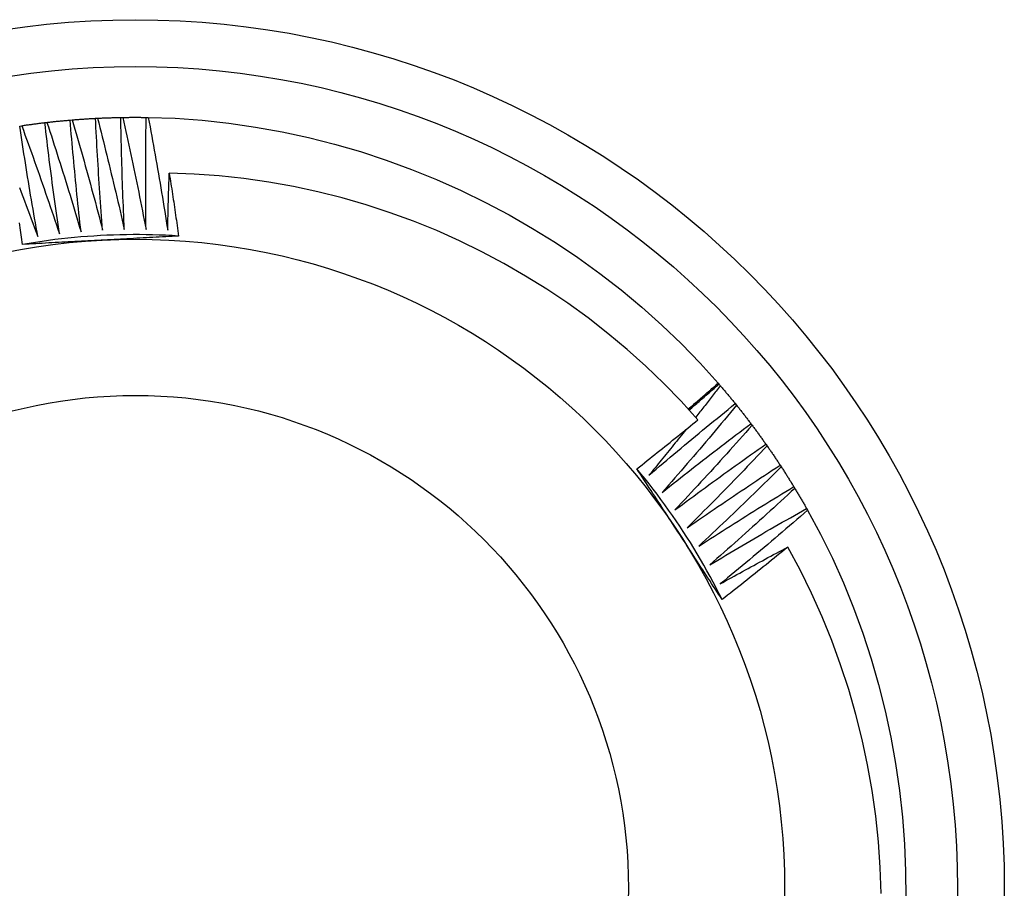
# Model space of a CAD drawing. Header units: inches. Extents: x 7.3 to 107, y 7.4 to 69.5.
# Tile 8 of 55: x 50.911 to 51.111, y 32.767 to 32.944. Entities that reach past the tile are written whole.
import ezdxf

# ---------------------------------------------------------------- set-up
doc = ezdxf.new("R2010")
doc.units = ezdxf.units.IN
doc.header["$LTSCALE"] = 6.835203
doc.header["$MEASUREMENT"] = 0
doc.layers.add('Visible Edges(ANSI)', color=7, linetype='Continuous', lineweight=25)
doc.layers.add('Visible Tangent Edges(ANSI)', color=7, linetype='Continuous', lineweight=25)

msp = doc.modelspace()

# ---------------------------------------------------------------- linework, layer by layer
at = {"layer": 'Visible Edges(ANSI)'}
for p, q in [((50.91066, 32.92269), (50.91107, 32.92276)), ((50.91578, 32.92338), (50.91619, 32.92343)), ((50.92092, 32.92391), (50.92134, 32.92394)), ((50.92608, 32.92426), (50.9265, 32.92428)), ((50.93124, 32.92444), (50.93166, 32.92445)), ((50.93641, 32.92446), (50.93683, 32.92445)), ((51.05286, 32.87031), (51.05303, 32.87011)), ((51.05303, 32.87011), (51.05331, 32.8698)), ((51.05635, 32.86615), (51.05661, 32.86582)), ((51.05953, 32.86207), (51.05978, 32.86174)), ((51.06258, 32.8579), (51.06282, 32.85755)), ((51.06549, 32.85362), (51.06571, 32.85327)), ((51.06825, 32.84926), (51.06847, 32.8489)), ((51.07087, 32.8448), (51.07108, 32.84444))]:
    msp.add_line(p, q, dxfattribs=at)
at = {"layer": 'Visible Edges(ANSI)', "flags": 128}
for points in [[(50.91437, 32.90016), (50.9142, 32.90109), (50.91403, 32.90203), (50.91386, 32.90297), (50.9137, 32.9039), (50.91354, 32.90484), (50.91337, 32.90578), (50.91321, 32.90672), (50.91305, 32.90765), (50.91289, 32.90859), (50.91274, 32.90953), (50.91258, 32.91047), (50.91243, 32.91141), (50.91227, 32.91235), (50.91212, 32.91329), (50.91197, 32.91423), (50.91182, 32.91517), (50.91167, 32.91611), (50.91152, 32.91705), (50.91137, 32.91799), (50.91123, 32.91893), (50.91108, 32.91987), (50.91094, 32.92081), (50.9108, 32.92175), (50.91066, 32.92269)], [(50.91107, 32.92276), (50.91127, 32.92278), (50.91146, 32.92281), (50.91166, 32.92284), (50.91185, 32.92287), (50.91205, 32.9229), (50.91225, 32.92293), (50.91244, 32.92295), (50.91264, 32.92298), (50.91283, 32.92301), (50.91303, 32.92303), (50.91323, 32.92306), (50.91342, 32.92309), (50.91362, 32.92311), (50.91381, 32.92314), (50.91401, 32.92316), (50.91421, 32.92319), (50.9144, 32.92321), (50.9146, 32.92324), (50.9148, 32.92326), (50.91499, 32.92329), (50.91519, 32.92331), (50.91539, 32.92333), (50.91558, 32.92336), (50.91578, 32.92338)], [(50.91107, 32.92276), (50.9114, 32.92184), (50.91173, 32.92093), (50.91207, 32.92002), (50.91239, 32.9191), (50.91272, 32.91819), (50.91305, 32.91727), (50.91338, 32.91636), (50.9137, 32.91544), (50.91402, 32.91453), (50.91435, 32.91361), (50.91467, 32.9127), (50.91499, 32.91178), (50.91531, 32.91086), (50.91563, 32.90994), (50.91594, 32.90902), (50.91626, 32.9081), (50.91657, 32.90719), (50.91689, 32.90627), (50.9172, 32.90535), (50.91751, 32.90442), (50.91782, 32.9035), (50.91813, 32.90258), (50.91844, 32.90166), (50.91874, 32.90074)], [(50.91874, 32.90074), (50.91861, 32.90168), (50.91847, 32.90262), (50.91834, 32.90356), (50.9182, 32.9045), (50.91807, 32.90545), (50.91794, 32.90639), (50.91781, 32.90733), (50.91768, 32.90827), (50.91755, 32.90922), (50.91743, 32.91016), (50.9173, 32.9111), (50.91718, 32.91205), (50.91705, 32.91299), (50.91693, 32.91394), (50.91681, 32.91488), (50.91669, 32.91582), (50.91657, 32.91677), (50.91646, 32.91771), (50.91634, 32.91866), (50.91623, 32.9196), (50.91611, 32.92055), (50.916, 32.92149), (50.91589, 32.92244), (50.91578, 32.92338)], [(50.91619, 32.92343), (50.91639, 32.92346), (50.91659, 32.92348), (50.91678, 32.9235), (50.91698, 32.92352), (50.91718, 32.92354), (50.91738, 32.92356), (50.91757, 32.92359), (50.91777, 32.92361), (50.91797, 32.92363), (50.91816, 32.92365), (50.91836, 32.92367), (50.91856, 32.92369), (50.91875, 32.92371), (50.91895, 32.92373), (50.91915, 32.92374), (50.91934, 32.92376), (50.91954, 32.92378), (50.91974, 32.9238), (50.91994, 32.92382), (50.92013, 32.92384), (50.92033, 32.92385), (50.92053, 32.92387), (50.92072, 32.92389), (50.92092, 32.9239)], [(50.91619, 32.92343), (50.9165, 32.92251), (50.9168, 32.92159), (50.9171, 32.92066), (50.9174, 32.91974), (50.9177, 32.91882), (50.91799, 32.91789), (50.91829, 32.91697), (50.91858, 32.91604), (50.91888, 32.91511), (50.91917, 32.91419), (50.91946, 32.91326), (50.91975, 32.91233), (50.92004, 32.91141), (50.92033, 32.91048), (50.92061, 32.90955), (50.9209, 32.90862), (50.92118, 32.90769), (50.92147, 32.90676), (50.92175, 32.90583), (50.92203, 32.9049), (50.92231, 32.90397), (50.92259, 32.90304), (50.92286, 32.90211), (50.92314, 32.90117)], [(50.92314, 32.90117), (50.92303, 32.90212), (50.92293, 32.90307), (50.92282, 32.90401), (50.92272, 32.90496), (50.92262, 32.9059), (50.92252, 32.90685), (50.92242, 32.9078), (50.92232, 32.90874), (50.92223, 32.90969), (50.92213, 32.91064), (50.92204, 32.91158), (50.92194, 32.91253), (50.92185, 32.91348), (50.92176, 32.91442), (50.92167, 32.91537), (50.92158, 32.91632), (50.9215, 32.91727), (50.92141, 32.91822), (50.92133, 32.91916), (50.92124, 32.92011), (50.92116, 32.92106), (50.92108, 32.92201), (50.921, 32.92296), (50.92092, 32.92391)], [(50.92134, 32.92394), (50.92154, 32.92396), (50.92173, 32.92397), (50.92193, 32.92399), (50.92213, 32.924), (50.92233, 32.92402), (50.92252, 32.92403), (50.92272, 32.92405), (50.92292, 32.92406), (50.92311, 32.92408), (50.92331, 32.92409), (50.92351, 32.9241), (50.92371, 32.92412), (50.9239, 32.92413), (50.9241, 32.92414), (50.9243, 32.92416), (50.9245, 32.92417), (50.92469, 32.92418), (50.92489, 32.92419), (50.92509, 32.9242), (50.92529, 32.92421), (50.92549, 32.92423), (50.92568, 32.92424), (50.92588, 32.92425), (50.92608, 32.92426)], [(50.92134, 32.92394), (50.92161, 32.92301), (50.92188, 32.92208), (50.92215, 32.92114), (50.92242, 32.92021), (50.92269, 32.91928), (50.92295, 32.91834), (50.92322, 32.91741), (50.92348, 32.91647), (50.92375, 32.91554), (50.92401, 32.9146), (50.92427, 32.91367), (50.92453, 32.91273), (50.92478, 32.91179), (50.92504, 32.91086), (50.9253, 32.90992), (50.92555, 32.90898), (50.92581, 32.90804), (50.92606, 32.90711), (50.92631, 32.90617), (50.92656, 32.90523), (50.92681, 32.90429), (50.92706, 32.90335), (50.9273, 32.90241), (50.92755, 32.90147)], [(50.92755, 32.90147), (50.92747, 32.90241), (50.9274, 32.90336), (50.92733, 32.90431), (50.92725, 32.90526), (50.92718, 32.90621), (50.92712, 32.90716), (50.92705, 32.90811), (50.92698, 32.90906), (50.92692, 32.91001), (50.92685, 32.91096), (50.92679, 32.91191), (50.92673, 32.91286), (50.92667, 32.91381), (50.92661, 32.91476), (50.92655, 32.91571), (50.92649, 32.91666), (50.92644, 32.91761), (50.92638, 32.91856), (50.92633, 32.91951), (50.92628, 32.92046), (50.92622, 32.92141), (50.92617, 32.92236), (50.92613, 32.92331), (50.92608, 32.92426)], [(50.9265, 32.92428), (50.92669, 32.92429), (50.92689, 32.9243), (50.92709, 32.92431), (50.92729, 32.92432), (50.92749, 32.92433), (50.92768, 32.92433), (50.92788, 32.92434), (50.92808, 32.92435), (50.92828, 32.92436), (50.92847, 32.92437), (50.92867, 32.92437), (50.92887, 32.92438), (50.92907, 32.92439), (50.92927, 32.92439), (50.92946, 32.9244), (50.92966, 32.9244), (50.92986, 32.92441), (50.93006, 32.92441), (50.93025, 32.92442), (50.93045, 32.92442), (50.93065, 32.92443), (50.93085, 32.92443), (50.93105, 32.92444), (50.93124, 32.92444)], [(50.9265, 32.92428), (50.92674, 32.92334), (50.92698, 32.9224), (50.92722, 32.92146), (50.92745, 32.92052), (50.92769, 32.91957), (50.92793, 32.91863), (50.92816, 32.91769), (50.92839, 32.91675), (50.92863, 32.9158), (50.92886, 32.91486), (50.92909, 32.91392), (50.92931, 32.91297), (50.92954, 32.91203), (50.92977, 32.91108), (50.92999, 32.91014), (50.93022, 32.90919), (50.93044, 32.90824), (50.93066, 32.9073), (50.93088, 32.90635), (50.9311, 32.9054), (50.93132, 32.90446), (50.93153, 32.90351), (50.93175, 32.90256), (50.93196, 32.90161)], [(50.93196, 32.90161), (50.93192, 32.90256), (50.93188, 32.90351), (50.93183, 32.90446), (50.93179, 32.90542), (50.93176, 32.90637), (50.93172, 32.90732), (50.93168, 32.90827), (50.93165, 32.90922), (50.93161, 32.91017), (50.93158, 32.91112), (50.93155, 32.91207), (50.93152, 32.91302), (50.93149, 32.91397), (50.93146, 32.91493), (50.93143, 32.91588), (50.93141, 32.91683), (50.93138, 32.91778), (50.93136, 32.91873), (50.93134, 32.91968), (50.93132, 32.92064), (50.9313, 32.92159), (50.93128, 32.92254), (50.93126, 32.92349), (50.93124, 32.92444)], [(50.93166, 32.92445), (50.93186, 32.92445), (50.93206, 32.92446), (50.93226, 32.92446), (50.93245, 32.92446), (50.93265, 32.92446), (50.93285, 32.92446), (50.93305, 32.92447), (50.93325, 32.92447), (50.93344, 32.92447), (50.93364, 32.92447), (50.93384, 32.92447), (50.93404, 32.92447), (50.93424, 32.92447), (50.93443, 32.92447), (50.93463, 32.92447), (50.93483, 32.92447), (50.93503, 32.92447), (50.93523, 32.92447), (50.93542, 32.92446), (50.93562, 32.92446), (50.93582, 32.92446), (50.93602, 32.92446), (50.93621, 32.92445), (50.93641, 32.92445)], [(50.93166, 32.92445), (50.93187, 32.9235), (50.93208, 32.92255), (50.93229, 32.9216), (50.9325, 32.92066), (50.9327, 32.91971), (50.93291, 32.91876), (50.93311, 32.91781), (50.93331, 32.91686), (50.93351, 32.91591), (50.93371, 32.91496), (50.93391, 32.914), (50.93411, 32.91305), (50.9343, 32.9121), (50.9345, 32.91115), (50.93469, 32.9102), (50.93488, 32.90925), (50.93507, 32.90829), (50.93526, 32.90734), (50.93545, 32.90639), (50.93564, 32.90543), (50.93583, 32.90448), (50.93601, 32.90352), (50.9362, 32.90257), (50.93638, 32.90162)], [(50.93638, 32.90162), (50.93637, 32.90257), (50.93636, 32.90352), (50.93635, 32.90447), (50.93634, 32.90542), (50.93633, 32.90637), (50.93632, 32.90732), (50.93632, 32.90828), (50.93631, 32.90923), (50.93631, 32.91018), (50.93631, 32.91113), (50.93631, 32.91208), (50.93631, 32.91303), (50.93631, 32.91399), (50.93631, 32.91494), (50.93632, 32.91589), (50.93632, 32.91684), (50.93633, 32.91779), (50.93634, 32.91874), (50.93635, 32.9197), (50.93636, 32.92065), (50.93637, 32.9216), (50.93638, 32.92255), (50.9364, 32.9235), (50.93641, 32.92446)], [(50.93683, 32.92445), (50.94232, 32.92426), (50.9478, 32.92386), (50.95326, 32.92328), (50.95869, 32.92249), (50.96409, 32.92152), (50.96946, 32.92035), (50.97478, 32.919), (50.98005, 32.91747), (50.98527, 32.91576), (50.99043, 32.91386), (50.99552, 32.9118), (51.00053, 32.90956), (51.00547, 32.90715), (51.01032, 32.90458), (51.01509, 32.90184), (51.01975, 32.89894), (51.02431, 32.89589), (51.02877, 32.89268), (51.03311, 32.88931), (51.03732, 32.8858), (51.04141, 32.88214), (51.04537, 32.87834), (51.04919, 32.87439), (51.05287, 32.87031)], [(50.93683, 32.92445), (50.93701, 32.92349), (50.93719, 32.92254), (50.93736, 32.92158), (50.93754, 32.92063), (50.93771, 32.91967), (50.93789, 32.91872), (50.93806, 32.91776), (50.93823, 32.91681), (50.9384, 32.91585), (50.93857, 32.91489), (50.93873, 32.91394), (50.9389, 32.91298), (50.93906, 32.91202), (50.93923, 32.91106), (50.93939, 32.91011), (50.93955, 32.90915), (50.93971, 32.90819), (50.93987, 32.90723), (50.94003, 32.90627), (50.94018, 32.90531), (50.94034, 32.90435), (50.94049, 32.90339), (50.94064, 32.90243), (50.94079, 32.90147)], [(50.94079, 32.90147), (50.9408, 32.90196), (50.94081, 32.90244), (50.94082, 32.90292), (50.94083, 32.90341), (50.94084, 32.90389), (50.94086, 32.90437), (50.94087, 32.90486), (50.94088, 32.90534), (50.94089, 32.90583), (50.9409, 32.90631), (50.94092, 32.90679), (50.94093, 32.90728), (50.94094, 32.90776), (50.94095, 32.90825), (50.94097, 32.90873), (50.94098, 32.90921), (50.941, 32.9097), (50.94101, 32.91018), (50.94103, 32.91067), (50.94104, 32.91115), (50.94106, 32.91163), (50.94107, 32.91212), (50.94109, 32.9126), (50.94111, 32.91309)], [(51.04875, 32.86288), (51.04533, 32.86664), (51.04178, 32.87028), (51.03811, 32.8738), (51.03431, 32.8772), (51.0304, 32.88047), (51.02637, 32.8836), (51.02223, 32.8866), (51.018, 32.88945), (51.01367, 32.89214), (51.00926, 32.89469), (51.00477, 32.89708), (51.0002, 32.89931), (50.99556, 32.90138), (50.99084, 32.9033), (50.98606, 32.90504), (50.98122, 32.90663), (50.97632, 32.90805), (50.97136, 32.90929), (50.96637, 32.91036), (50.96136, 32.91126), (50.95632, 32.91198), (50.95126, 32.91253), (50.94619, 32.91289), (50.94111, 32.91309)], [(50.94111, 32.91309), (50.94119, 32.91255), (50.94127, 32.91202), (50.94136, 32.91149), (50.94144, 32.91095), (50.94152, 32.91042), (50.94161, 32.90989), (50.94169, 32.90936), (50.94177, 32.90882), (50.94185, 32.90829), (50.94193, 32.90776), (50.94201, 32.90722), (50.94209, 32.90669), (50.94217, 32.90616), (50.94225, 32.90562), (50.94233, 32.90509), (50.94241, 32.90456), (50.94248, 32.90402), (50.94256, 32.90349), (50.94264, 32.90296), (50.94272, 32.90242), (50.94279, 32.90189), (50.94287, 32.90135), (50.94294, 32.90082), (50.94302, 32.90029)], [(50.9106, 32.91016), (50.91095, 32.90925), (50.91129, 32.90835), (50.91164, 32.90744), (50.91198, 32.90653), (50.91233, 32.90562), (50.91267, 32.90471), (50.91301, 32.9038), (50.91335, 32.90289), (50.91369, 32.90198), (50.91403, 32.90107), (50.91437, 32.90016)], [(50.91126, 32.89858), (50.91119, 32.89907), (50.91112, 32.89956), (50.91105, 32.90004), (50.91098, 32.90053), (50.91091, 32.90102), (50.91084, 32.90151), (50.91077, 32.90199), (50.9107, 32.90248), (50.91062, 32.90297)], [(50.94302, 32.90029), (50.94169, 32.90037), (50.94037, 32.90043), (50.93904, 32.90049), (50.93771, 32.90053), (50.93638, 32.90055), (50.93506, 32.90057), (50.93373, 32.90057), (50.9324, 32.90056), (50.93107, 32.90053), (50.92974, 32.90049), (50.92842, 32.90044), (50.92709, 32.90037), (50.92576, 32.90029), (50.92444, 32.9002), (50.92311, 32.9001), (50.92179, 32.89998), (50.92047, 32.89985), (50.91915, 32.8997), (50.91783, 32.89955), (50.91651, 32.89938), (50.9152, 32.89919), (50.91388, 32.899), (50.91257, 32.89879), (50.91126, 32.89857)], [(50.92722, 32.89944), (50.92656, 32.8994), (50.92589, 32.89937), (50.92522, 32.89933), (50.92455, 32.8993), (50.92389, 32.89926), (50.92322, 32.89923), (50.92256, 32.89919), (50.92189, 32.89916), (50.92122, 32.89912), (50.92056, 32.89909), (50.91989, 32.89905), (50.91923, 32.89901), (50.91856, 32.89898), (50.9179, 32.89894), (50.91723, 32.89891), (50.91657, 32.89887), (50.91591, 32.89884), (50.91524, 32.8988), (50.91458, 32.89876), (50.91392, 32.89873), (50.91325, 32.89869), (50.91259, 32.89866), (50.91192, 32.89862), (50.91126, 32.89858)], [(50.94302, 32.90029), (50.94236, 32.90025), (50.94171, 32.90021), (50.94105, 32.90018), (50.94039, 32.90014), (50.93974, 32.90011), (50.93908, 32.90007), (50.93842, 32.90004), (50.93777, 32.9), (50.93711, 32.89997), (50.93645, 32.89993), (50.93579, 32.8999), (50.93514, 32.89986), (50.93448, 32.89983), (50.93382, 32.89979), (50.93316, 32.89975), (50.9325, 32.89972), (50.93184, 32.89968), (50.93118, 32.89965), (50.93053, 32.89961), (50.92987, 32.89958), (50.92921, 32.89954), (50.92855, 32.89951), (50.92788, 32.89947), (50.92722, 32.89944)], [(51.04679, 32.86507), (51.04704, 32.86528), (51.0473, 32.8655), (51.04755, 32.86572), (51.04781, 32.86594), (51.04806, 32.86615), (51.04831, 32.86637), (51.04857, 32.86659), (51.04882, 32.86681), (51.04907, 32.86702), (51.04933, 32.86724), (51.04958, 32.86746), (51.04983, 32.86768), (51.05009, 32.8679), (51.05034, 32.86812), (51.05059, 32.86833), (51.05085, 32.86855), (51.0511, 32.86877), (51.05135, 32.86899), (51.0516, 32.86921), (51.05186, 32.86943), (51.05211, 32.86965), (51.05236, 32.86987), (51.05261, 32.87009), (51.05287, 32.87031)], [(51.04698, 32.86486), (51.04723, 32.86508), (51.04748, 32.8653), (51.04774, 32.86552), (51.04799, 32.86574), (51.04824, 32.86596), (51.04849, 32.86618), (51.04874, 32.8664), (51.04899, 32.86661), (51.04925, 32.86683), (51.0495, 32.86705), (51.04975, 32.86727), (51.05, 32.86749), (51.05025, 32.86771), (51.05051, 32.86793), (51.05076, 32.86815), (51.05101, 32.86837), (51.05126, 32.86859), (51.05152, 32.8688), (51.05177, 32.86902), (51.05202, 32.86924), (51.05227, 32.86946), (51.05253, 32.86968), (51.05278, 32.86989), (51.05303, 32.87011)], [(51.05331, 32.8698), (51.0531, 32.86953), (51.05289, 32.86926), (51.05268, 32.86899), (51.05248, 32.86872), (51.05227, 32.86846), (51.05206, 32.86819), (51.05185, 32.86792), (51.05165, 32.86766), (51.05144, 32.86739), (51.05123, 32.86712), (51.05102, 32.86685), (51.05081, 32.86659), (51.0506, 32.86632), (51.05039, 32.86605), (51.05019, 32.86579), (51.04998, 32.86552), (51.04977, 32.86525), (51.04956, 32.86499), (51.04935, 32.86472), (51.04914, 32.86446), (51.04893, 32.86419), (51.04872, 32.86392), (51.04851, 32.86366), (51.0483, 32.86339)], [(51.05331, 32.8698), (51.05344, 32.86965), (51.05356, 32.86949), (51.05369, 32.86934), (51.05382, 32.86919), (51.05395, 32.86904), (51.05408, 32.86889), (51.0542, 32.86874), (51.05433, 32.86859), (51.05446, 32.86844), (51.05459, 32.86829), (51.05471, 32.86813), (51.05484, 32.86798), (51.05497, 32.86783), (51.05509, 32.86768), (51.05522, 32.86752), (51.05535, 32.86737), (51.05547, 32.86722), (51.0556, 32.86707), (51.05572, 32.86691), (51.05585, 32.86676), (51.05597, 32.86661), (51.0561, 32.86645), (51.05622, 32.8663), (51.05635, 32.86614)], [(51.03876, 32.85157), (51.03949, 32.85219), (51.04021, 32.8528), (51.04094, 32.85342), (51.04166, 32.85403), (51.04239, 32.85465), (51.04312, 32.85526), (51.04385, 32.85587), (51.04457, 32.85649), (51.0453, 32.8571), (51.04604, 32.85771), (51.04677, 32.85831), (51.0475, 32.85892), (51.04823, 32.85953), (51.04897, 32.86014), (51.0497, 32.86074), (51.05044, 32.86134), (51.05117, 32.86195), (51.05191, 32.86255), (51.05265, 32.86315), (51.05339, 32.86375), (51.05413, 32.86435), (51.05487, 32.86495), (51.05561, 32.86555), (51.05635, 32.86615)], [(51.05661, 32.86582), (51.05599, 32.86507), (51.05537, 32.86433), (51.05475, 32.86358), (51.05413, 32.86283), (51.0535, 32.86209), (51.05288, 32.86134), (51.05225, 32.8606), (51.05163, 32.85986), (51.051, 32.85912), (51.05037, 32.85838), (51.04974, 32.85764), (51.04911, 32.8569), (51.04848, 32.85616), (51.04785, 32.85542), (51.04722, 32.85468), (51.04658, 32.85395), (51.04595, 32.85321), (51.04531, 32.85248), (51.04467, 32.85174), (51.04404, 32.85101), (51.0434, 32.85028), (51.04276, 32.84954), (51.04212, 32.84881), (51.04148, 32.84808)], [(51.05661, 32.86582), (51.05673, 32.86567), (51.05686, 32.86551), (51.05698, 32.86536), (51.05711, 32.8652), (51.05723, 32.86505), (51.05735, 32.86489), (51.05747, 32.86474), (51.0576, 32.86458), (51.05772, 32.86442), (51.05784, 32.86427), (51.05796, 32.86411), (51.05808, 32.86396), (51.05821, 32.8638), (51.05833, 32.86364), (51.05845, 32.86349), (51.05857, 32.86333), (51.05869, 32.86317), (51.05881, 32.86302), (51.05893, 32.86286), (51.05905, 32.8627), (51.05917, 32.86254), (51.05929, 32.86239), (51.05941, 32.86223), (51.05953, 32.86207)], [(51.03631, 32.8529), (51.03683, 32.85331), (51.03736, 32.85372), (51.03788, 32.85413), (51.0384, 32.85454), (51.03892, 32.85495), (51.03944, 32.85537), (51.03996, 32.85578), (51.04048, 32.85619), (51.041, 32.85661), (51.04152, 32.85702), (51.04204, 32.85744), (51.04256, 32.85785), (51.04308, 32.85827), (51.0436, 32.85869), (51.04411, 32.8591), (51.04463, 32.85952), (51.04515, 32.85994), (51.04566, 32.86036), (51.04618, 32.86077), (51.0467, 32.86119), (51.04721, 32.86161), (51.04773, 32.86203), (51.04824, 32.86245), (51.04875, 32.86288)], [(51.0463, 32.86087), (51.04599, 32.86048), (51.04568, 32.86009), (51.04537, 32.8597), (51.04505, 32.85931), (51.04474, 32.85892), (51.04443, 32.85854), (51.04412, 32.85815), (51.0438, 32.85776), (51.04349, 32.85737), (51.04318, 32.85698), (51.04286, 32.85659), (51.04255, 32.85621), (51.04224, 32.85582), (51.04192, 32.85543), (51.04161, 32.85504), (51.04129, 32.85466), (51.04098, 32.85427), (51.04066, 32.85388), (51.04035, 32.8535), (51.04003, 32.85311), (51.03971, 32.85273), (51.0394, 32.85234), (51.03908, 32.85195), (51.03876, 32.85157)], [(51.04148, 32.84808), (51.04222, 32.84868), (51.04296, 32.84927), (51.04371, 32.84986), (51.04446, 32.85045), (51.0452, 32.85104), (51.04595, 32.85163), (51.0467, 32.85222), (51.04745, 32.85281), (51.0482, 32.85339), (51.04895, 32.85398), (51.0497, 32.85456), (51.05045, 32.85514), (51.0512, 32.85573), (51.05196, 32.85631), (51.05271, 32.85689), (51.05346, 32.85747), (51.05422, 32.85805), (51.05498, 32.85863), (51.05573, 32.8592), (51.05649, 32.85978), (51.05725, 32.86035), (51.05801, 32.86093), (51.05877, 32.8615), (51.05953, 32.86207)], [(51.05978, 32.86174), (51.05914, 32.86101), (51.05849, 32.86029), (51.05785, 32.85956), (51.0572, 32.85884), (51.05655, 32.85811), (51.05591, 32.85739), (51.05526, 32.85667), (51.05461, 32.85594), (51.05395, 32.85522), (51.0533, 32.8545), (51.05265, 32.85378), (51.05199, 32.85307), (51.05134, 32.85235), (51.05068, 32.85163), (51.05003, 32.85092), (51.04937, 32.8502), (51.04871, 32.84949), (51.04805, 32.84877), (51.04739, 32.84806), (51.04673, 32.84735), (51.04607, 32.84664), (51.0454, 32.84593), (51.04474, 32.84522), (51.04407, 32.84451)], [(51.05978, 32.86174), (51.0599, 32.86158), (51.06002, 32.86142), (51.06014, 32.86126), (51.06026, 32.8611), (51.06037, 32.86095), (51.06049, 32.86079), (51.06061, 32.86063), (51.06073, 32.86047), (51.06084, 32.86031), (51.06096, 32.86015), (51.06108, 32.85999), (51.06119, 32.85983), (51.06131, 32.85967), (51.06143, 32.85951), (51.06154, 32.85935), (51.06166, 32.85919), (51.06177, 32.85903), (51.06189, 32.85886), (51.062, 32.8587), (51.06212, 32.85854), (51.06223, 32.85838), (51.06235, 32.85822), (51.06246, 32.85806), (51.06257, 32.8579)], [(51.04407, 32.84451), (51.04484, 32.84508), (51.0456, 32.84564), (51.04636, 32.84621), (51.04713, 32.84678), (51.04789, 32.84734), (51.04866, 32.84791), (51.04943, 32.84847), (51.05019, 32.84903), (51.05096, 32.84959), (51.05173, 32.85015), (51.0525, 32.85071), (51.05327, 32.85127), (51.05404, 32.85183), (51.05482, 32.85239), (51.05559, 32.85294), (51.05636, 32.8535), (51.05714, 32.85405), (51.05791, 32.8546), (51.05869, 32.85515), (51.05946, 32.8557), (51.06024, 32.85625), (51.06102, 32.8568), (51.0618, 32.85735), (51.06258, 32.8579)], [(51.06282, 32.85755), (51.06215, 32.85685), (51.06148, 32.85614), (51.06081, 32.85544), (51.06014, 32.85474), (51.05947, 32.85404), (51.0588, 32.85333), (51.05813, 32.85263), (51.05745, 32.85193), (51.05678, 32.85124), (51.0561, 32.85054), (51.05543, 32.84984), (51.05475, 32.84914), (51.05407, 32.84845), (51.05339, 32.84775), (51.05271, 32.84706), (51.05203, 32.84637), (51.05135, 32.84567), (51.05067, 32.84498), (51.04998, 32.84429), (51.0493, 32.8436), (51.04861, 32.84291), (51.04793, 32.84222), (51.04724, 32.84154), (51.04655, 32.84085)], [(51.06282, 32.85755), (51.06293, 32.85739), (51.06304, 32.85723), (51.06316, 32.85707), (51.06327, 32.85691), (51.06338, 32.85674), (51.0635, 32.85658), (51.06361, 32.85642), (51.06372, 32.85625), (51.06383, 32.85609), (51.06394, 32.85593), (51.06405, 32.85576), (51.06417, 32.8556), (51.06428, 32.85543), (51.06439, 32.85527), (51.0645, 32.85511), (51.06461, 32.85494), (51.06472, 32.85478), (51.06483, 32.85461), (51.06494, 32.85445), (51.06505, 32.85428), (51.06516, 32.85412), (51.06526, 32.85395), (51.06537, 32.85379), (51.06548, 32.85362)], [(51.05366, 32.82624), (51.05307, 32.82743), (51.05247, 32.82862), (51.05185, 32.82979), (51.05122, 32.83096), (51.05058, 32.83212), (51.04993, 32.83328), (51.04926, 32.83443), (51.04859, 32.83558), (51.0479, 32.83671), (51.0472, 32.83784), (51.04649, 32.83897), (51.04577, 32.84008), (51.04504, 32.84119), (51.0443, 32.84229), (51.04355, 32.84339), (51.04278, 32.84448), (51.04201, 32.84556), (51.04122, 32.84663), (51.04043, 32.84769), (51.03962, 32.84875), (51.03881, 32.84979), (51.03798, 32.85083), (51.03714, 32.85187), (51.0363, 32.85289)], [(51.04503, 32.8395), (51.04467, 32.84006), (51.0443, 32.84062), (51.04394, 32.84118), (51.04358, 32.84174), (51.04321, 32.8423), (51.04285, 32.84286), (51.04248, 32.84342), (51.04212, 32.84398), (51.04176, 32.84454), (51.04139, 32.8451), (51.04103, 32.84565), (51.04067, 32.84621), (51.0403, 32.84677), (51.03994, 32.84733), (51.03958, 32.84788), (51.03922, 32.84844), (51.03885, 32.849), (51.03849, 32.84956), (51.03813, 32.85011), (51.03776, 32.85067), (51.0374, 32.85123), (51.03704, 32.85178), (51.03667, 32.85234), (51.03631, 32.8529)], [(51.04655, 32.84085), (51.04733, 32.84139), (51.04811, 32.84194), (51.04889, 32.84248), (51.04968, 32.84302), (51.05046, 32.84356), (51.05125, 32.8441), (51.05203, 32.84463), (51.05282, 32.84517), (51.0536, 32.84571), (51.05439, 32.84624), (51.05518, 32.84678), (51.05597, 32.84731), (51.05676, 32.84784), (51.05755, 32.84837), (51.05834, 32.8489), (51.05913, 32.84943), (51.05992, 32.84996), (51.06071, 32.85048), (51.06151, 32.85101), (51.0623, 32.85153), (51.0631, 32.85206), (51.06389, 32.85258), (51.06469, 32.8531), (51.06549, 32.85362)], [(51.06571, 32.85327), (51.06502, 32.85259), (51.06433, 32.85191), (51.06364, 32.85123), (51.06295, 32.85055), (51.06225, 32.84987), (51.06156, 32.84919), (51.06086, 32.84851), (51.06017, 32.84783), (51.05947, 32.84716), (51.05877, 32.84648), (51.05807, 32.84581), (51.05737, 32.84513), (51.05667, 32.84446), (51.05597, 32.84379), (51.05527, 32.84312), (51.05456, 32.84245), (51.05386, 32.84178), (51.05315, 32.84111), (51.05245, 32.84044), (51.05174, 32.83977), (51.05103, 32.83911), (51.05032, 32.83844), (51.04962, 32.83778), (51.0489, 32.83711)], [(51.06571, 32.85327), (51.06582, 32.85311), (51.06593, 32.85294), (51.06604, 32.85278), (51.06615, 32.85261), (51.06625, 32.85244), (51.06636, 32.85228), (51.06647, 32.85211), (51.06657, 32.85194), (51.06668, 32.85178), (51.06679, 32.85161), (51.06689, 32.85144), (51.067, 32.85127), (51.0671, 32.85111), (51.06721, 32.85094), (51.06731, 32.85077), (51.06742, 32.8506), (51.06752, 32.85044), (51.06763, 32.85027), (51.06773, 32.8501), (51.06783, 32.84993), (51.06794, 32.84976), (51.06804, 32.84959), (51.06814, 32.84942), (51.06825, 32.84925)], [(51.0489, 32.83711), (51.0497, 32.83763), (51.0505, 32.83815), (51.0513, 32.83866), (51.0521, 32.83918), (51.0529, 32.83969), (51.05371, 32.8402), (51.05451, 32.84072), (51.05531, 32.84123), (51.05611, 32.84174), (51.05692, 32.84224), (51.05772, 32.84275), (51.05853, 32.84326), (51.05934, 32.84376), (51.06014, 32.84427), (51.06095, 32.84477), (51.06176, 32.84527), (51.06257, 32.84577), (51.06338, 32.84627), (51.06419, 32.84677), (51.065, 32.84727), (51.06581, 32.84777), (51.06662, 32.84827), (51.06744, 32.84876), (51.06825, 32.84926)], [(51.06847, 32.8489), (51.06776, 32.84824), (51.06704, 32.84758), (51.06633, 32.84692), (51.06561, 32.84626), (51.0649, 32.84561), (51.06418, 32.84495), (51.06346, 32.8443), (51.06274, 32.84364), (51.06203, 32.84299), (51.06131, 32.84234), (51.06058, 32.84169), (51.05986, 32.84104), (51.05914, 32.84039), (51.05842, 32.83974), (51.05769, 32.83909), (51.05697, 32.83844), (51.05624, 32.8378), (51.05551, 32.83715), (51.05479, 32.83651), (51.05406, 32.83587), (51.05333, 32.83522), (51.0526, 32.83458), (51.05187, 32.83394), (51.05114, 32.8333)], [(51.06847, 32.8489), (51.06857, 32.84873), (51.06867, 32.84856), (51.06877, 32.84839), (51.06888, 32.84822), (51.06898, 32.84805), (51.06908, 32.84788), (51.06918, 32.84771), (51.06928, 32.84754), (51.06938, 32.84737), (51.06948, 32.8472), (51.06958, 32.84703), (51.06968, 32.84686), (51.06978, 32.84669), (51.06988, 32.84652), (51.06998, 32.84635), (51.07008, 32.84617), (51.07018, 32.846), (51.07028, 32.84583), (51.07038, 32.84566), (51.07048, 32.84549), (51.07057, 32.84532), (51.07067, 32.84514), (51.07077, 32.84497), (51.07087, 32.8448)], [(51.05114, 32.8333), (51.05195, 32.83379), (51.05277, 32.83428), (51.05358, 32.83477), (51.0544, 32.83526), (51.05522, 32.83575), (51.05604, 32.83623), (51.05685, 32.83672), (51.05767, 32.8372), (51.05849, 32.83768), (51.05931, 32.83816), (51.06014, 32.83865), (51.06096, 32.83912), (51.06178, 32.8396), (51.0626, 32.84008), (51.06343, 32.84056), (51.06425, 32.84103), (51.06508, 32.84151), (51.0659, 32.84198), (51.06673, 32.84245), (51.06756, 32.84292), (51.06838, 32.8434), (51.06921, 32.84386), (51.07004, 32.84433), (51.07087, 32.8448)], [(51.07108, 32.84444), (51.07034, 32.8438), (51.06961, 32.84316), (51.06887, 32.84253), (51.06814, 32.8419), (51.0674, 32.84126), (51.06666, 32.84063), (51.06592, 32.84), (51.06518, 32.83937), (51.06444, 32.83874), (51.0637, 32.83812), (51.06296, 32.83749), (51.06222, 32.83686), (51.06147, 32.83624), (51.06073, 32.83561), (51.05998, 32.83499), (51.05924, 32.83437), (51.05849, 32.83374), (51.05774, 32.83312), (51.05699, 32.8325), (51.05625, 32.83188), (51.0555, 32.83127), (51.05474, 32.83065), (51.05399, 32.83003), (51.05324, 32.82942)], [(51.07108, 32.84444), (51.07368, 32.8396), (51.07611, 32.83467), (51.07835, 32.82966), (51.08042, 32.82458), (51.0823, 32.81942), (51.08401, 32.8142), (51.08553, 32.80893), (51.08686, 32.8036), (51.08802, 32.79823), (51.08899, 32.79283), (51.08977, 32.78739), (51.09038, 32.78193), (51.09079, 32.77645), (51.09102, 32.77096), (51.09106, 32.76547)], [(51.05366, 32.82624), (51.05331, 32.8268), (51.05295, 32.82735), (51.05259, 32.8279), (51.05223, 32.82845), (51.05187, 32.829), (51.05151, 32.82955), (51.05115, 32.8301), (51.05079, 32.83065), (51.05043, 32.8312), (51.05007, 32.83175), (51.04971, 32.83231), (51.04935, 32.83286), (51.04899, 32.83341), (51.04863, 32.83396), (51.04828, 32.83452), (51.04792, 32.83507), (51.04756, 32.83562), (51.0472, 32.83617), (51.04684, 32.83673), (51.04648, 32.83728), (51.04612, 32.83784), (51.04576, 32.83839), (51.04539, 32.83894), (51.04503, 32.8395)], [(51.05324, 32.82942), (51.05381, 32.82974), (51.05438, 32.83006), (51.05496, 32.83038), (51.05553, 32.83069), (51.0561, 32.83101), (51.05668, 32.83133), (51.05725, 32.83165), (51.05783, 32.83196), (51.0584, 32.83228), (51.05898, 32.83259), (51.05955, 32.83291), (51.06013, 32.83322), (51.0607, 32.83354), (51.06128, 32.83385), (51.06186, 32.83416), (51.06243, 32.83447), (51.06301, 32.83479), (51.06359, 32.8351), (51.06416, 32.83541), (51.06474, 32.83572), (51.06532, 32.83603), (51.0659, 32.83634), (51.06648, 32.83665), (51.06706, 32.83695)], [(51.06706, 32.83695), (51.0665, 32.8365), (51.06595, 32.83605), (51.06539, 32.8356), (51.06484, 32.83515), (51.06429, 32.8347), (51.06373, 32.83425), (51.06317, 32.8338), (51.06262, 32.83335), (51.06206, 32.8329), (51.06151, 32.83246), (51.06095, 32.83201), (51.06039, 32.83156), (51.05983, 32.83112), (51.05927, 32.83067), (51.05871, 32.83023), (51.05816, 32.82978), (51.0576, 32.82934), (51.05704, 32.82889), (51.05647, 32.82845), (51.05591, 32.82801), (51.05535, 32.82757), (51.05479, 32.82713), (51.05423, 32.82668), (51.05366, 32.82624)], [(51.08607, 32.76638), (51.08588, 32.77165), (51.08551, 32.77691), (51.08495, 32.78216), (51.08421, 32.78739), (51.08328, 32.79259), (51.08218, 32.79776), (51.08089, 32.80287), (51.07944, 32.80793), (51.0778, 32.81294), (51.07599, 32.81788), (51.07401, 32.82276), (51.07186, 32.82757), (51.06954, 32.8323), (51.06706, 32.83695)]]:
    msp.add_lwpolyline(points, dxfattribs=at)
at = {"layer": 'Visible Edges(ANSI)'}
for radius in [0.1769, 0.16736, 0.13218]:
    msp.add_circle((50.93422, 32.76744), radius, dxfattribs=at)
at = {"layer": 'Visible Tangent Edges(ANSI)'}
msp.add_circle((50.93422, 32.76744), 0.10038, dxfattribs=at)

doc.saveas('drawing.dxf')
